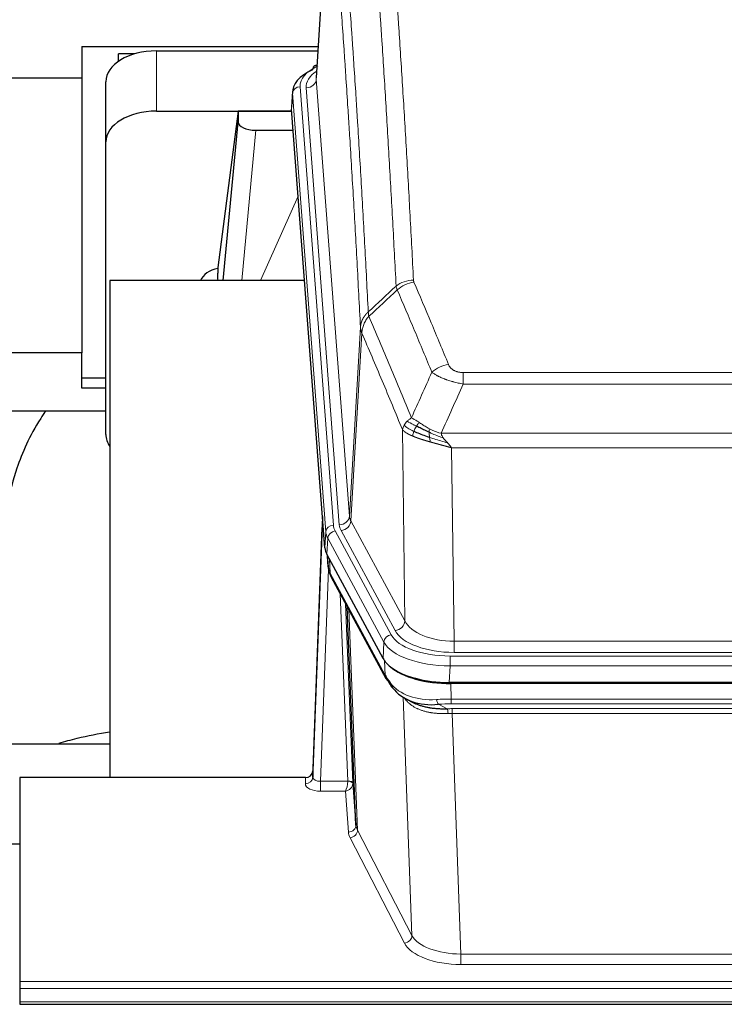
# Model space of a CAD drawing. Header units: inches. Extents: x 0 to 23760, y -13 to 16800.
# Tile 91 of 209: x 3360 to 3638, y 13548 to 13937. Entities that reach past the tile are written whole.
import ezdxf

# ---------------------------------------------------------------- set-up
doc = ezdxf.new("R2010")
doc.units = ezdxf.units.IN
doc.layers.add('254', color=7, linetype='Continuous', true_color=0xffffff)

msp = doc.modelspace()

# ---------------------------------------------------------------- linework, layer by layer
at = {"layer": '254', "color": 2, "linetype": 'Continuous', "lineweight": 25}
for p, q in [((3482.29, 14000.551), (3477.039, 13913.915)), ((3384.305, 13926.31), (3384.305, 13913.789)), ((3384.305, 13926.31), (3477.792, 13926.31)), ((3405.363, 13923.36), (3398.808, 13923.36)), ((3398.808, 13920.355), (3398.808, 13923.36)), ((3413.861, 13924.514), (3477.684, 13924.514)), ((3477.351, 13919.058), (3476.408, 13918.622)), ((3384.305, 13913.789), (3245.118, 13913.789)), ((3384.305, 13913.789), (3384.305, 13805.185)), ((3393.861, 13888.538), (3393.861, 13912.34)), ((3467.661, 13908.565), (3467.28, 13902.282)), ((3413.861, 13900.712), (3467.348, 13900.712)), ((3446.171, 13900.623), (3438.123, 13838.837)), ((3467.355, 13900.623), (3446.171, 13900.623)), ((3446.171, 13900.623), (3446.171, 13896.392)), ((3480.403, 13728.045), (3467.286, 13901.499)), ((3440.261, 13833.735), (3446.171, 13896.392)), ((3453.145, 13893.172), (3467.915, 13893.172)), ((3393.861, 13772.884), (3393.861, 13888.538)), ((3438.123, 13838.83), (3438.123, 13838.837)), ((3438.123, 13838.83), (3438.123, 13836.645)), ((3472.412, 13833.735), (3395.468, 13833.735)), ((3395.468, 13833.735), (3395.468, 13637.168)), ((3384.305, 13805.185), (3323.464, 13805.185)), ((3384.305, 13791.127), (3384.305, 13805.185)), ((3393.865, 13795.125), (3384.305, 13795.125)), ((3393.865, 13791.127), (3384.305, 13791.127)), ((3323.509, 13782.247), (3393.889, 13782.247)), ((3479.467, 13740.427), (3475.709, 13639.788)), ((3475.698, 13637.251), (3479.387, 13736.033)), ((3503.442, 13684.253), (3481.188, 13725.468)), ((3481.316, 13725.231), (3481.679, 13720.429)), ((3481.672, 13720.543), (3481.502, 13724.887)), ((3481.672, 13720.543), (3481.679, 13720.429)), ((3482.817, 13716.633), (3504.564, 13676.358)), ((3492.723, 13618.423), (3489.296, 13704.633)), ((3746.011, 13674.815), (3529.604, 13674.815)), ((3745.419, 13674.334), (3530.196, 13674.334)), ((3512.705, 13668.182), (3515.449, 13666.795)), ((3323.47, 13650.506), (3395.467, 13650.506)), ((3475.709, 13639.788), (3475.698, 13637.251)), ((3359.808, 13637.166), (3359.808, 13556.532)), ((3472.71, 13637.166), (3359.808, 13637.166)), ((3491.495, 13635.041), (3492.723, 13618.423)), ((3356.808, 13610.968), (3359.808, 13610.968)), ((3359.808, 13556.532), (3359.808, 13553.798)), ((3359.808, 13553.798), (3359.808, 13548.55)), ((3359.808, 13548.55), (3359.808, 13547.534)), ((3359.808, 13547.534), (3916.808, 13547.534))]:
    msp.add_line(p, q, dxfattribs=at)
at = {"layer": '254', "color": 110, "linetype": 'Continuous', "lineweight": 13}
for p, q in [((3482.292, 13999.929), (3477.044, 13913.34)), ((3413.861, 13900.712), (3413.861, 13924.514)), ((3477.044, 13913.34), (3490.11, 13740.567)), ((3467.666, 13907.778), (3467.286, 13901.499)), ((3480.777, 13734.418), (3467.666, 13907.778)), ((3470.66, 13910.348), (3483.771, 13736.988)), ((3473.052, 13909.913), (3486.118, 13737.14)), ((3453.145, 13893.172), (3447.538, 13833.736)), ((3454.95, 13833.736), (3469.891, 13867.05)), ((3490.11, 13740.567), (3494.487, 13815.243)), ((3495.043, 13812.91), (3490.691, 13738.658)), ((3535.136, 13797.362), (3740.479, 13797.362)), ((3535.136, 13792.799), (3535.136, 13797.362)), ((3740.479, 13792.799), (3535.136, 13792.799)), ((3512.043, 13699.115), (3511.086, 13774.765)), ((3526.405, 13773.319), (3749.21, 13773.319)), ((3745.098, 13767.575), (3530.518, 13767.575)), ((3530.518, 13767.575), (3531.486, 13691.08)), ((3490.691, 13738.658), (3512.043, 13699.115)), ((3480.403, 13728.045), (3480.777, 13734.418)), ((3481.561, 13731.84), (3481.188, 13725.468)), ((3503.735, 13690.775), (3481.561, 13731.84)), ((3484.468, 13734.697), (3506.642, 13693.631)), ((3508.168, 13695.306), (3486.816, 13734.849)), ((3481.318, 13725.227), (3481.672, 13720.543)), ((3482.239, 13723.521), (3482.458, 13717.963)), ((3481.822, 13719.571), (3478.691, 13635.72)), ((3482.458, 13717.963), (3504.205, 13677.688)), ((3489.497, 13635.806), (3486.475, 13709.858)), ((3488.602, 13705.918), (3491.495, 13635.041)), ((3489.841, 13703.623), (3493.309, 13616.412)), ((3503.442, 13684.253), (3503.735, 13690.775)), ((3531.486, 13691.08), (3744.129, 13691.08)), ((3531.486, 13686.666), (3531.486, 13691.08)), ((3529.897, 13685.242), (3745.718, 13685.242)), ((3529.897, 13681.337), (3529.897, 13685.242)), ((3744.129, 13686.666), (3531.486, 13686.666)), ((3504.205, 13677.688), (3504.028, 13683.324)), ((3529.897, 13681.337), (3529.604, 13674.815)), ((3745.718, 13681.337), (3529.897, 13681.337)), ((3530.196, 13674.334), (3530.387, 13668.243)), ((3514.794, 13574.798), (3511.358, 13668.937)), ((3525.363, 13666.149), (3528.816, 13664.404)), ((3530.387, 13668.243), (3745.228, 13668.243)), ((3530.387, 13666.377), (3530.387, 13668.243)), ((3745.228, 13666.377), (3530.387, 13666.377)), ((3530.729, 13662.569), (3530.729, 13664.435)), ((3530.729, 13664.435), (3744.886, 13664.435)), ((3530.729, 13662.569), (3534.203, 13567.394)), ((3744.886, 13662.569), (3530.729, 13662.569)), ((3472.7, 13634.719), (3472.71, 13637.166)), ((3478.691, 13635.72), (3478.691, 13631.804)), ((3478.691, 13635.72), (3489.496, 13635.72)), ((3478.691, 13631.804), (3488.533, 13631.804)), ((3489.727, 13615.656), (3488.533, 13631.804)), ((3493.309, 13616.412), (3514.794, 13574.798)), ((3511.885, 13571.734), (3490.4, 13613.349)), ((3534.203, 13567.394), (3534.203, 13563.293)), ((3534.203, 13567.394), (3741.413, 13567.394)), ((3741.413, 13563.293), (3534.203, 13563.293)), ((3359.808, 13556.532), (3916.808, 13556.532)), ((3359.808, 13553.798), (3916.808, 13553.798)), ((3359.808, 13548.55), (3916.808, 13548.55))]:
    msp.add_line(p, q, dxfattribs=at)
at = {"layer": '254', "color": 2, "linetype": 'Continuous', "lineweight": 25}
for centre, major_axis, ratio, start_param, end_param in [((3413.861, 13912.34), (-20, 0), 0.608706, 4.712389, 6.2831853), ((3477.665, 13915.899), (1.258, -2.724), 0.6272114, 3.1415983, 4.0254232), ((3494.68, 13908.061), (-27.03, 0.194), 0.4633579, 5.502135, 6.3212481), ((3413.861, 13888.538), (-20, 0), 0.608706, 4.712389, 6.2831853), ((3453.198, 13896.416), (7.027, 0.031), 0.4617281, 3.1395348, 4.7027345), ((3441.002, 13831.656), (-10.208, 0), 0.7029015, 4.9983373, 5.9892938), ((3441.002, 13640.261), (-10.152, 515.139), 0.0020796, 5.0973666, 5.1034705), ((3413.861, 13772.884), (-20, 0), 0.608706, 0, 0.4035719), ((3507.424, 13728.485), (27.037, 0.006), 0.4611335, 3.1763491, 3.3855005), ((3509.467, 13700.754), (-27.174, 22.247), 0.2659532, 0.2482947, 0.2802749), ((3508.317, 13730.03), (26.161, 11.46), 0.4493681, 3.0159633, 3.1613144), ((3486.17, 13718.854), (3.584, 1.776), 0.8816114, 2.7716102, 3.1419462), ((3529.662, 13687.299), (27.023, 0.034), 0.4619935, 3.3853572, 3.670307), ((3530.222, 13686.809), (27.01, 0.015), 0.4618579, 3.6271853, 4.7111791), ((3529.662, 13687.299), (27.023, 0.034), 0.4619935, 3.670307, 4.7096668), ((3531.036, 13660.809), (-27.355, 20.182), 0.1876908, 0.3765826, 0.5974134), ((3508.084, 13678.258), (3.52, 1.9), 0.8606628, 3.1415888, 3.5094104), ((3528.34, 13657.946), (-23.434, 19.972), 0.1471226, 0.3626514, 0.5834823), ((3509.86, 13675.577), (3.195, 2.407), 0.6715965, 2.6043549, 3.391291), ((3530.133, 13689.626), (23.359, 16.381), 0.7286412, 3.1732971, 4.057134), ((3472.711, 13639.879), (3, 0.002), 0.9042699, 4.7116987, 6.2488686)]:
    msp.add_ellipse(centre, major_axis=major_axis, ratio=ratio, start_param=start_param, end_param=end_param, dxfattribs=at)
at = {"layer": '254', "color": 110, "linetype": 'Continuous', "lineweight": 13}
for centre, major_axis, ratio, start_param, end_param in [((3494.68, 13910.722), (-24.034, 0.016), 0.461198, 5.4992389, 6.318352), ((3477.665, 13915.899), (1.258, -2.724), 0.6272114, 2.6666598, 3.1415983), ((3497.071, 13910.287), (-24.034, 0.016), 0.461198, 5.6862399, 6.318352), ((3473.052, 13913.461), (3.989, 0.302), 0.8864705, 4.6454478, 6.1638843), ((3470.66, 13907.687), (2.991, 0.226), 0.8864705, 1.5038552, 3.0222916), ((3515.441, 13825.614), (-9.987, -0.512), 0.8285973, 4.6699673, 5.4273767), ((3515.628, 13824.823), (-9.188, -3.948), 0.8056434, 4.3791539, 5.1247913), ((3529.289, 13792.361), (-9.245, -3.812), 0.7933159, 4.3962573, 5.1392153), ((3479.387, 13733.881), (0.214, 6.443), 0.0117452, 0.5090713, 1.2305416), ((3486.118, 13740.688), (3.989, 0.302), 0.8864705, 4.6454478, 6.1638843), ((3510.136, 13741.079), (20.038, 0.241), 0.4621297, 3.1708089, 3.3799603), ((3482.385, 13735.942), (2.998, -0.112), 0.4302668, 3.1576572, 3.7226285), ((3483.771, 13734.327), (2.991, 0.226), 0.8864705, 1.5038552, 3.0222916), ((3507.789, 13737.378), (24.033, 0.005), 0.4611335, 3.1763491, 3.3855005), ((3510.136, 13737.531), (24.033, 0.005), 0.4611335, 3.1763491, 3.3855005), ((3486.816, 13738.397), (3.52, 1.9), 0.8606628, 4.2773553, 5.7957917), ((3507.789, 13734.717), (-27.028, 0.171), 0.4605352, 0.0378207, 0.2469722), ((3484.468, 13732.036), (2.64, 1.425), 0.8606628, 1.1357626, 2.6541991), ((3509.467, 13700.754), (-27.538, 20.422), 0.1820485, 0.3394758, 0.371456), ((3486.336, 13718.534), (3.52, 1.9), 0.8606628, 2.7414655, 3.1415888), ((3508.168, 13698.854), (3.52, 1.9), 0.8606628, 4.2773553, 5.7957917), ((3531.407, 13701.687), (-20.002, 0.126), 0.5302672, 0.2567917, 1.5781041), ((3506.642, 13690.97), (2.64, 1.425), 0.8606628, 1.1357626, 2.6541991), ((3529.949, 13696.339), (24.02, 0.03), 0.4619935, 3.3853572, 4.7096668), ((3531.407, 13698.139), (-24.002, 0.049), 0.477994, 0.2537759, 1.5750883), ((3529.949, 13693.678), (-27.018, 0.111), 0.4567867, 0.246464, 1.5707737), ((3508.084, 13678.258), (3.52, 1.9), 0.8606628, 2.7414655, 3.1415888), ((3530.133, 13689.626), (25.329, 12.681), 0.6929209, 3.2824386, 4.1662755), ((3531.036, 13660.809), (-27.015, 0.091), 0.2751837, 4.7373543, 4.9581852), ((3525.363, 13669.984), (-0.368, 3.983), 0.2964475, 2.0527062, 2.8396422), ((3531.036, 13656.973), (-23.017, 0.318), 0.4083138, 4.7462544, 4.9670852), ((3531.518, 13654.622), (-24.025, 0.387), 0.4081206, 4.7518285, 4.8316761), ((3528.816, 13660.568), (0.131, -3.998), 0.1099517, 2.0830946, 2.8518059), ((3531.518, 13650.787), (-20.023, 0.877), 0.5868265, 4.777515, 4.8573626), ((3478.703, 13634.719), (6.003, 0.008), 0.4854373, 3.1388974, 4.7096937), ((3472.7, 13637.342), (-3, 0.013), 0.8746179, 1.5745081, 3.1116779), ((3478.703, 13637.342), (3.004, 0.138), 0.5390598, 3.1127167, 4.683513), ((3488.533, 13634.428), (0.506, 2.997), 0.2740591, 3.694004, 5.2037138), ((3488.533, 13634.428), (2.669, 1.608), 0.8008031, 4.262859, 5.7725688), ((3488.497, 13635.775), (-1.001, 0.011), 0.9036684, 3.0924533, 3.1882188), ((3489.496, 13634.859), (1.996, -0.13), 0.4297663, 0.0674602, 1.5988341), ((3489.497, 13634.945), (1.998, 0.082), 0.4302193, 0.0160628, 1.553239), ((3488.497, 13634.914), (2.996, 0.15), 0.8842155, 6.1784611, 6.2742266), ((3489.727, 13618.28), (-2.992, -0.221), 0.8740585, 1.5062672, 3.1117425), ((3512.726, 13616.054), (-23.014, 0.002), 0.4845187, 0.0358431, 0.2451673), ((3490.4, 13615.973), (-2.666, -1.376), 0.8484453, 1.1579292, 2.76165), ((3512.726, 13618.677), (-20.016, 0.121), 0.4848834, 0.0387668, 0.248091), ((3511.885, 13574.358), (-2.666, -1.376), 0.8484453, 1.1579292, 2.76165), ((3534.209, 13577.067), (-20.013, 0.104), 0.483363, 0.2476114, 1.5729934), ((3534.209, 13574.444), (23.012, 0.004), 0.4845836, 3.3866449, 4.7120269)]:
    msp.add_ellipse(centre, major_axis=major_axis, ratio=ratio, start_param=start_param, end_param=end_param, dxfattribs=at)
for points, knots in [([(3503.482, 14016.555), (3504.04, 14009.935), (3505.14, 13996.445), (3506.748, 13975.46), (3507.79, 13960.971), (3508.561, 13949.917), (3508.943, 13944.343), (3509.322, 13938.698), (3509.573, 13934.92), (3509.698, 13933.023), (3510.322, 13923.498), (3510.813, 13915.757), (3511.538, 13903.961), (3511.778, 13900), (3512.254, 13892.017), (3512.49, 13887.996), (3513.192, 13875.843), (3514.113, 13859.401), (3515.003, 13842.482), (3515.441, 13833.904)], [0, 0, 0, 0, 0.125, 0.25, 0.375, 0.375, 0.4375, 0.46875, 0.46875, 0.5, 0.5, 0.625, 0.625, 0.6875, 0.6875, 0.75, 0.75, 0.875, 1, 1, 1, 1]), ([(3508.573, 13831.527), (3508.135, 13840.096), (3507.243, 13856.995), (3506.321, 13873.417), (3505.618, 13885.556), (3505.382, 13889.572), (3504.906, 13897.546), (3504.666, 13901.503), (3503.939, 13913.284), (3503.448, 13921.016), (3502.823, 13930.53), (3502.698, 13932.425), (3502.446, 13936.199), (3502.067, 13941.837), (3501.684, 13947.404), (3500.913, 13958.446), (3499.869, 13972.918), (3498.259, 13993.879), (3497.157, 14007.353), (3496.599, 14013.966)], [0, 0, 0, 0, 0.125, 0.25, 0.25, 0.3125, 0.3125, 0.375, 0.375, 0.5, 0.5, 0.53125, 0.53125, 0.5625, 0.625, 0.625, 0.75, 0.875, 1, 1, 1, 1]), ([(3485.347, 14006.545), (3485.919, 13999.854), (3487.046, 13986.212), (3488.691, 13964.97), (3489.758, 13950.291), (3490.546, 13939.088), (3490.937, 13933.437), (3491.389, 13926.76), (3491.581, 13923.88), (3491.709, 13921.956), (3491.773, 13920.992), (3492.092, 13916.162), (3492.472, 13910.319), (3492.91, 13903.419), (3493.096, 13900.444), (3493.22, 13898.456), (3493.282, 13897.461), (3493.838, 13888.483), (3494.811, 13872.275), (3496.222, 13847.223), (3497.13, 13830.027), (3497.576, 13821.305)], [0, 0, 0, 0, 0.125, 0.25, 0.375, 0.375, 0.4375, 0.46875, 0.484375, 0.484375, 0.5, 0.5, 0.5625, 0.59375, 0.609375, 0.609375, 0.625, 0.625, 0.75, 0.875, 1, 1, 1, 1]), ([(3494.487, 13815.243), (3494.042, 13823.938), (3493.136, 13841.079), (3491.729, 13866.054), (3490.759, 13882.211), (3490.205, 13891.162), (3490.143, 13892.154), (3490.019, 13894.136), (3489.833, 13897.102), (3489.397, 13903.981), (3489.018, 13909.807), (3488.7, 13914.622), (3488.636, 13915.583), (3488.509, 13917.501), (3488.317, 13920.373), (3487.866, 13927.03), (3487.476, 13932.664), (3486.69, 13943.835), (3485.627, 13958.471), (3483.986, 13979.652), (3482.862, 13993.257), (3482.292, 13999.929)], [0, 0, 0, 0, 0.125, 0.25, 0.375, 0.375, 0.390625, 0.390625, 0.40625, 0.4375, 0.5, 0.5, 0.515625, 0.515625, 0.53125, 0.5625, 0.625, 0.625, 0.75, 0.875, 1, 1, 1, 1]), ([(3515.628, 13833.109), (3515.572, 13833.239), (3515.529, 13833.371), (3515.466, 13833.636), (3515.448, 13833.769), (3515.441, 13833.904)], [0, 0, 0, 0, 0.5, 0.5, 1, 1, 1, 1]), ([(3515.628, 13833.109), (3517.914, 13827.768), (3520.195, 13822.381), (3523.61, 13814.233), (3524.748, 13811.506), (3527.02, 13806.028), (3528.155, 13803.278), (3529.289, 13800.517)], [0, 0, 0, 0, 0.5, 0.5, 0.75, 0.75, 1, 1, 1, 1]), ([(3522.709, 13797.459), (3521.574, 13800.218), (3520.437, 13802.965), (3518.162, 13808.438), (3517.023, 13811.163), (3513.604, 13819.304), (3511.32, 13824.686), (3509.032, 13830.022)], [0, 0, 0, 0, 0.25, 0.25, 0.5, 0.5, 1, 1, 1, 1]), ([(3494.487, 13815.243), (3494.488, 13815.258), (3494.49, 13815.288), (3494.493, 13815.333), (3494.496, 13815.378), (3494.5, 13815.423), (3494.503, 13815.467), (3494.507, 13815.512), (3494.512, 13815.557), (3494.516, 13815.602), (3494.521, 13815.647), (3494.526, 13815.691), (3494.532, 13815.736), (3494.537, 13815.781), (3494.543, 13815.825), (3494.549, 13815.87), (3494.556, 13815.914), (3494.562, 13815.959), (3494.569, 13816.004), (3494.576, 13816.048), (3494.583, 13816.093), (3494.591, 13816.137), (3494.599, 13816.181), (3494.607, 13816.226), (3494.615, 13816.27), (3494.624, 13816.315), (3494.633, 13816.359), (3494.642, 13816.403), (3494.651, 13816.447), (3494.661, 13816.492), (3494.671, 13816.536), (3494.681, 13816.58), (3494.691, 13816.624), (3494.702, 13816.668), (3494.713, 13816.712), (3494.724, 13816.756), (3494.735, 13816.8), (3494.747, 13816.843), (3494.759, 13816.887), (3494.771, 13816.931), (3494.783, 13816.975), (3494.796, 13817.018), (3494.809, 13817.062), (3494.822, 13817.105), (3494.835, 13817.149), (3494.849, 13817.192), (3494.863, 13817.236), (3494.877, 13817.279), (3494.891, 13817.322), (3494.906, 13817.365), (3494.921, 13817.409), (3494.936, 13817.452), (3494.951, 13817.495), (3494.967, 13817.538), (3494.982, 13817.58), (3494.998, 13817.623), (3495.015, 13817.666), (3495.031, 13817.709), (3495.048, 13817.751), (3495.065, 13817.794), (3495.082, 13817.836), (3495.1, 13817.879), (3495.117, 13817.921), (3495.135, 13817.963), (3495.153, 13818.005), (3495.172, 13818.048), (3495.191, 13818.09), (3495.209, 13818.132), (3495.229, 13818.173), (3495.248, 13818.215), (3495.268, 13818.257), (3495.287, 13818.299), (3495.307, 13818.34), (3495.328, 13818.382), (3495.348, 13818.423), (3495.369, 13818.464), (3495.396, 13818.517), (3495.43, 13818.583), (3495.471, 13818.659), (3495.512, 13818.736), (3495.555, 13818.812), (3495.598, 13818.888), (3495.642, 13818.963), (3495.687, 13819.039), (3495.733, 13819.114), (3495.779, 13819.188), (3495.826, 13819.262), (3495.874, 13819.336), (3495.923, 13819.41), (3495.972, 13819.483), (3496.022, 13819.556), (3496.073, 13819.629), (3496.125, 13819.701), (3496.177, 13819.772), (3496.23, 13819.844), (3496.284, 13819.915), (3496.339, 13819.985), (3496.394, 13820.055), (3496.45, 13820.125), (3496.507, 13820.195), (3496.565, 13820.264), (3496.623, 13820.332), (3496.682, 13820.4), (3496.741, 13820.468), (3496.802, 13820.535), (3496.863, 13820.602), (3496.924, 13820.668), (3496.986, 13820.734), (3497.049, 13820.799), (3497.113, 13820.864), (3497.177, 13820.929), (3497.242, 13820.993), (3497.308, 13821.056), (3497.374, 13821.119), (3497.441, 13821.182), (3497.508, 13821.244), (3497.554, 13821.285), (3497.576, 13821.305)], [0, 0, 0, 0, 0.0066687, 0.0133374, 0.0200061, 0.0266746, 0.0333432, 0.0400116, 0.0466801, 0.0533484, 0.0600168, 0.066685, 0.0733532, 0.0800214, 0.0866895, 0.0933575, 0.1000255, 0.1066935, 0.1133614, 0.1200292, 0.126697, 0.1333647, 0.1400324, 0.1467001, 0.1533676, 0.1600352, 0.1667026, 0.1733701, 0.1800374, 0.1867047, 0.193372, 0.2000392, 0.2067064, 0.2133735, 0.2200405, 0.2267075, 0.2333745, 0.2400414, 0.2467082, 0.253375, 0.2600418, 0.2667085, 0.2733751, 0.2800417, 0.2867082, 0.2933747, 0.3000412, 0.3067075, 0.3133739, 0.3200401, 0.3267064, 0.3333725, 0.3400387, 0.3467047, 0.3533708, 0.3600367, 0.3667026, 0.3733685, 0.3800343, 0.3867001, 0.3933658, 0.4000315, 0.4066971, 0.4133626, 0.4200281, 0.4266936, 0.433359, 0.4400243, 0.4466896, 0.4533549, 0.4600201, 0.4666852, 0.4733503, 0.4800154, 0.4866804, 0.4933453, 0.5000102, 0.5125098, 0.5250093, 0.5375088, 0.5500082, 0.5625077, 0.5750071, 0.5875066, 0.600006, 0.6125054, 0.6250049, 0.6375043, 0.6500037, 0.6625032, 0.6750026, 0.6875021, 0.7000016, 0.7125011, 0.7250006, 0.7375001, 0.7499997, 0.7624993, 0.7749989, 0.7874985, 0.7999982, 0.812498, 0.8249977, 0.8374975, 0.8499974, 0.8624973, 0.8749972, 0.8874972, 0.8999973, 0.9124974, 0.9249976, 0.9374978, 0.9499981, 0.9624985, 0.9749989, 0.9874994, 1, 1, 1, 1]), ([(3497.788, 13819.568), (3497.713, 13819.862), (3497.671, 13820.164), (3497.613, 13820.754), (3497.597, 13821.042), (3497.576, 13821.305)], [0, 0, 0, 0, 0.5, 0.5, 1, 1, 1, 1]), ([(3495.043, 13812.91), (3495.065, 13813.493), (3495.142, 13814.081), (3495.406, 13815.247), (3495.592, 13815.826), (3496.063, 13816.958), (3496.348, 13817.511), (3497.007, 13818.574), (3497.38, 13819.085), (3497.788, 13819.568)], [0, 0, 0, 0, 0.25, 0.25, 0.5, 0.5, 0.75, 0.75, 1, 1, 1, 1]), ([(3497.788, 13819.568), (3500.611, 13813.013), (3503.426, 13806.389), (3507.64, 13796.349), (3509.043, 13792.985), (3511.845, 13786.224), (3513.244, 13782.826), (3514.642, 13779.411)], [0, 0, 0, 0, 0.5, 0.5, 0.75, 0.75, 1, 1, 1, 1]), ([(3495.043, 13812.91), (3495.038, 13812.922), (3495.028, 13812.948), (3495.013, 13812.986), (3494.998, 13813.025), (3494.982, 13813.064), (3494.967, 13813.104), (3494.952, 13813.145), (3494.936, 13813.186), (3494.921, 13813.228), (3494.906, 13813.27), (3494.89, 13813.313), (3494.875, 13813.357), (3494.859, 13813.402), (3494.844, 13813.447), (3494.829, 13813.492), (3494.814, 13813.538), (3494.799, 13813.585), (3494.784, 13813.633), (3494.769, 13813.681), (3494.755, 13813.73), (3494.74, 13813.779), (3494.726, 13813.829), (3494.712, 13813.879), (3494.698, 13813.931), (3494.684, 13813.982), (3494.671, 13814.035), (3494.65, 13814.119), (3494.624, 13814.231), (3494.596, 13814.369), (3494.572, 13814.496), (3494.553, 13814.613), (3494.537, 13814.72), (3494.524, 13814.817), (3494.514, 13814.904), (3494.506, 13814.981), (3494.5, 13815.048), (3494.496, 13815.105), (3494.492, 13815.152), (3494.49, 13815.189), (3494.488, 13815.216), (3494.487, 13815.233), (3494.487, 13815.241), (3494.487, 13815.243)], [0, 0, 0, 0, 0.0155037, 0.0313049, 0.0474035, 0.0637997, 0.0804935, 0.097485, 0.1147743, 0.1323613, 0.1502462, 0.1684289, 0.1869096, 0.2056883, 0.224765, 0.2441397, 0.2638126, 0.2837835, 0.3040527, 0.32462, 0.3454856, 0.3666494, 0.3881116, 0.409872, 0.4319308, 0.454288, 0.4769435, 0.4998975, 0.5635611, 0.6228928, 0.6778927, 0.7285606, 0.7748966, 0.8169007, 0.8545729, 0.8879131, 0.9169214, 0.9415977, 0.9619421, 0.9779545, 0.989635, 0.9969835, 1, 1, 1, 1]), ([(3511.086, 13774.765), (3509.755, 13778.006), (3508.423, 13781.231), (3505.755, 13787.651), (3504.419, 13790.846), (3500.409, 13800.382), (3497.729, 13806.677), (3495.043, 13812.91)], [0, 0, 0, 0, 0.25, 0.25, 0.5, 0.5, 1, 1, 1, 1]), ([(3535.136, 13797.362), (3534.954, 13797.362), (3534.771, 13797.367), (3534.408, 13797.386), (3534.228, 13797.4), (3533.872, 13797.438), (3533.697, 13797.462), (3533.35, 13797.52), (3533.179, 13797.555), (3532.968, 13797.605), (3532.926, 13797.615), (3532.843, 13797.637), (3532.718, 13797.67), (3532.597, 13797.705), (3532.358, 13797.78), (3532.05, 13797.889), (3531.763, 13798.016), (3531.59, 13798.101), (3531.555, 13798.119), (3531.487, 13798.154), (3531.454, 13798.172), (3531.354, 13798.226), (3531.289, 13798.263), (3531.099, 13798.376), (3530.98, 13798.454), (3530.753, 13798.617), (3530.646, 13798.701), (3530.443, 13798.874), (3530.348, 13798.962), (3530.235, 13799.076), (3530.213, 13799.099), (3530.169, 13799.146), (3530.147, 13799.169), (3530.083, 13799.239), (3530.042, 13799.286), (3529.924, 13799.427), (3529.85, 13799.523), (3529.713, 13799.716), (3529.65, 13799.814), (3529.473, 13800.111), (3529.373, 13800.312), (3529.289, 13800.517)], [0, 0, 0, 0, 0.0625, 0.0625, 0.125, 0.125, 0.1875, 0.1875, 0.25, 0.25, 0.265625, 0.265625, 0.28125, 0.3125, 0.3125, 0.375, 0.4375, 0.4375, 0.453125, 0.453125, 0.46875, 0.46875, 0.5, 0.5, 0.5625, 0.5625, 0.625, 0.625, 0.6875, 0.6875, 0.703125, 0.703125, 0.71875, 0.71875, 0.75, 0.75, 0.8125, 0.8125, 0.875, 0.875, 1, 1, 1, 1]), ([(3535.136, 13792.799), (3534.802, 13792.859), (3534.468, 13792.923), (3533.805, 13793.056), (3533.477, 13793.126), (3532.501, 13793.343), (3531.864, 13793.499), (3531.161, 13793.688), (3531.083, 13793.709), (3530.928, 13793.752), (3530.85, 13793.774), (3530.619, 13793.839), (3530.466, 13793.883), (3530.011, 13794.016), (3529.416, 13794.199), (3528.844, 13794.391), (3528.422, 13794.538), (3528.214, 13794.612), (3528.008, 13794.688), (3527.872, 13794.738), (3527.804, 13794.764), (3527.199, 13794.994), (3526.691, 13795.204), (3525.971, 13795.528), (3525.739, 13795.637), (3525.4, 13795.803), (3525.289, 13795.859), (3525.071, 13795.971), (3524.963, 13796.027), (3524.436, 13796.309), (3524.048, 13796.536), (3523.333, 13796.995), (3523.007, 13797.226), (3522.709, 13797.459)], [0, 0, 0, 0, 0.0625, 0.0625, 0.125, 0.125, 0.25, 0.25, 0.265625, 0.265625, 0.28125, 0.28125, 0.3125, 0.3125, 0.375, 0.4375, 0.4375, 0.46875, 0.484375, 0.484375, 0.5, 0.5, 0.625, 0.625, 0.6875, 0.6875, 0.71875, 0.71875, 0.75, 0.75, 0.875, 0.875, 1, 1, 1, 1]), ([(3512.935, 13778.066), (3513.181, 13778.31), (3513.448, 13778.546), (3514.018, 13778.996), (3514.322, 13779.21), (3514.642, 13779.411)], [0, 0, 0, 0, 0.5, 0.5, 1, 1, 1, 1]), ([(3517.818, 13777.516), (3517.519, 13777.709), (3517.228, 13777.898), (3516.102, 13778.618), (3515.335, 13779.084), (3514.642, 13779.411)], [0, 0, 0, 0, 0.25, 0.25, 1, 1, 1, 1]), ([(3511.086, 13774.765), (3511.143, 13775.051), (3511.225, 13775.338), (3511.438, 13775.911), (3511.57, 13776.196), (3511.725, 13776.478)], [0, 0, 0, 0, 0.5, 0.5, 1, 1, 1, 1]), ([(3515.117, 13772.217), (3515.106, 13772.222), (3515.083, 13772.231), (3515.048, 13772.246), (3515.012, 13772.261), (3514.976, 13772.277), (3514.94, 13772.292), (3514.904, 13772.308), (3514.867, 13772.324), (3514.829, 13772.34), (3514.792, 13772.357), (3514.754, 13772.373), (3514.715, 13772.39), (3514.676, 13772.407), (3514.637, 13772.425), (3514.598, 13772.442), (3514.558, 13772.46), (3514.518, 13772.478), (3514.477, 13772.497), (3514.437, 13772.515), (3514.396, 13772.534), (3514.354, 13772.553), (3514.313, 13772.572), (3514.271, 13772.592), (3514.229, 13772.611), (3514.186, 13772.631), (3514.144, 13772.651), (3514.101, 13772.672), (3514.057, 13772.693), (3514.014, 13772.713), (3513.97, 13772.735), (3513.926, 13772.756), (3513.882, 13772.778), (3513.838, 13772.8), (3513.794, 13772.822), (3513.749, 13772.844), (3513.704, 13772.867), (3513.659, 13772.89), (3513.614, 13772.913), (3513.569, 13772.936), (3513.523, 13772.96), (3513.478, 13772.984), (3513.432, 13773.008), (3513.387, 13773.033), (3513.341, 13773.058), (3513.295, 13773.083), (3513.249, 13773.108), (3513.203, 13773.133), (3513.157, 13773.159), (3513.11, 13773.185), (3513.064, 13773.211), (3513.018, 13773.238), (3512.972, 13773.265), (3512.925, 13773.292), (3512.879, 13773.319), (3512.833, 13773.347), (3512.787, 13773.375), (3512.741, 13773.403), (3512.695, 13773.432), (3512.649, 13773.461), (3512.603, 13773.49), (3512.557, 13773.519), (3512.511, 13773.549), (3512.466, 13773.578), (3512.42, 13773.609), (3512.375, 13773.639), (3512.33, 13773.67), (3512.285, 13773.701), (3512.24, 13773.732), (3512.195, 13773.764), (3512.151, 13773.796), (3512.107, 13773.828), (3512.063, 13773.86), (3512.019, 13773.893), (3511.976, 13773.926), (3511.933, 13773.959), (3511.89, 13773.993), (3511.847, 13774.027), (3511.805, 13774.061), (3511.763, 13774.095), (3511.722, 13774.13), (3511.681, 13774.165), (3511.64, 13774.2), (3511.6, 13774.236), (3511.56, 13774.272), (3511.52, 13774.308), (3511.481, 13774.344), (3511.443, 13774.381), (3511.404, 13774.418), (3511.367, 13774.456), (3511.33, 13774.493), (3511.293, 13774.531), (3511.257, 13774.57), (3511.222, 13774.608), (3511.187, 13774.647), (3511.152, 13774.686), (3511.119, 13774.725), (3511.097, 13774.752), (3511.086, 13774.765)], [0, 0, 0, 0, 0.0060657, 0.012223, 0.0184718, 0.0248123, 0.0312443, 0.0377679, 0.0443831, 0.0510899, 0.0578883, 0.0647782, 0.0717598, 0.0788329, 0.0859977, 0.093254, 0.1006019, 0.1080414, 0.1155725, 0.1231952, 0.1309095, 0.1387154, 0.1466129, 0.1546019, 0.1626826, 0.1708549, 0.1791188, 0.1874742, 0.1959213, 0.20446, 0.2130903, 0.2218121, 0.2306256, 0.2395307, 0.2485274, 0.2576156, 0.2667955, 0.276067, 0.2854301, 0.2948848, 0.3044311, 0.314069, 0.3237985, 0.3336196, 0.3435324, 0.3535367, 0.3636326, 0.3738202, 0.3840993, 0.3944701, 0.4049324, 0.4154864, 0.426132, 0.4368691, 0.4476979, 0.4586183, 0.4696303, 0.480734, 0.4919292, 0.503216, 0.5145945, 0.5260645, 0.5376262, 0.5492795, 0.5610244, 0.5728609, 0.584789, 0.5968087, 0.60892, 0.621123, 0.6334175, 0.6458037, 0.6582815, 0.6708509, 0.6835119, 0.6962645, 0.7091087, 0.7220445, 0.735072, 0.748191, 0.7614017, 0.774704, 0.7880979, 0.8015834, 0.8151605, 0.8288293, 0.8425896, 0.8564416, 0.8703852, 0.8844204, 0.8985472, 0.9127656, 0.9270756, 0.9414773, 0.9559705, 0.9705554, 0.9852319, 1, 1, 1, 1]), ([(3511.725, 13776.478), (3511.881, 13776.753), (3512.061, 13777.025), (3512.465, 13777.556), (3512.69, 13777.815), (3512.935, 13778.066)], [0, 0, 0, 0, 0.5, 0.5, 1, 1, 1, 1]), ([(3515.608, 13774.062), (3515.173, 13774.266), (3514.763, 13774.47), (3513.233, 13775.286), (3512.337, 13775.894), (3511.725, 13776.478)], [0, 0, 0, 0, 0.25, 0.25, 1, 1, 1, 1]), ([(3516.593, 13776.135), (3516.222, 13776.323), (3515.865, 13776.506), (3514.505, 13777.211), (3513.634, 13777.684), (3512.935, 13778.066)], [0, 0, 0, 0, 0.25, 0.25, 1, 1, 1, 1]), ([(3515.608, 13774.062), (3515.638, 13774.151), (3515.671, 13774.24), (3515.805, 13774.597), (3515.918, 13774.868), (3516.168, 13775.396), (3516.304, 13775.654), (3516.495, 13775.978), (3516.544, 13776.058), (3516.593, 13776.135)], [0, 0, 0, 0, 0.125, 0.125, 0.5, 0.5, 0.875, 0.875, 1, 1, 1, 1]), ([(3516.593, 13776.135), (3516.692, 13776.291), (3516.793, 13776.438), (3517.05, 13776.782), (3517.208, 13776.966), (3517.518, 13777.282), (3517.672, 13777.414), (3517.818, 13777.516)], [0, 0, 0, 0, 0.25, 0.25, 0.625, 0.625, 1, 1, 1, 1]), ([(3521.787, 13775.108), (3521.607, 13775.204), (3521.428, 13775.301), (3520.721, 13775.696), (3520.206, 13776.002), (3519.212, 13776.616), (3518.733, 13776.923), (3518.119, 13777.321), (3517.967, 13777.419), (3517.818, 13777.516)], [0, 0, 0, 0, 0.125, 0.125, 0.5, 0.5, 0.875, 0.875, 1, 1, 1, 1]), ([(3521.637, 13773.738), (3521.635, 13773.894), (3521.637, 13774.041), (3521.65, 13774.385), (3521.666, 13774.568), (3521.714, 13774.881), (3521.747, 13775.01), (3521.787, 13775.108)], [0, 0, 0, 0, 0.25, 0.25, 0.625, 0.625, 1, 1, 1, 1]), ([(3526.405, 13773.319), (3525.185, 13773.585), (3524.008, 13774.027), (3522.515, 13774.731), (3522.147, 13774.916), (3521.787, 13775.108)], [0, 0, 0, 0, 0.75, 0.75, 1, 1, 1, 1]), ([(3515.117, 13772.217), (3515.153, 13772.397), (3515.196, 13772.602), (3515.301, 13773.048), (3515.364, 13773.29), (3515.49, 13773.712), (3515.546, 13773.886), (3515.608, 13774.062)], [0, 0, 0, 0, 0.375, 0.375, 0.75, 0.75, 1, 1, 1, 1]), ([(3522.12, 13769.885), (3522.098, 13769.891), (3522.054, 13769.904), (3521.988, 13769.922), (3521.922, 13769.941), (3521.856, 13769.96), (3521.79, 13769.979), (3521.724, 13769.998), (3521.658, 13770.017), (3521.592, 13770.036), (3521.525, 13770.055), (3521.459, 13770.074), (3521.392, 13770.093), (3521.326, 13770.113), (3521.259, 13770.132), (3521.193, 13770.151), (3521.126, 13770.171), (3521.059, 13770.19), (3520.993, 13770.209), (3520.926, 13770.229), (3520.859, 13770.249), (3520.792, 13770.268), (3520.725, 13770.288), (3520.658, 13770.308), (3520.592, 13770.327), (3520.525, 13770.347), (3520.458, 13770.367), (3520.391, 13770.387), (3520.324, 13770.407), (3520.256, 13770.427), (3520.189, 13770.448), (3520.122, 13770.468), (3520.055, 13770.488), (3519.988, 13770.508), (3519.921, 13770.529), (3519.854, 13770.549), (3519.787, 13770.57), (3519.72, 13770.59), (3519.653, 13770.611), (3519.586, 13770.631), (3519.518, 13770.652), (3519.451, 13770.673), (3519.384, 13770.694), (3519.317, 13770.715), (3519.25, 13770.736), (3519.183, 13770.757), (3519.116, 13770.778), (3519.049, 13770.799), (3518.982, 13770.82), (3518.915, 13770.841), (3518.848, 13770.863), (3518.782, 13770.884), (3518.715, 13770.906), (3518.648, 13770.927), (3518.581, 13770.949), (3518.514, 13770.97), (3518.448, 13770.992), (3518.381, 13771.014), (3518.315, 13771.036), (3518.248, 13771.058), (3518.182, 13771.08), (3518.115, 13771.102), (3518.049, 13771.124), (3517.983, 13771.146), (3517.917, 13771.168), (3517.851, 13771.191), (3517.784, 13771.213), (3517.719, 13771.235), (3517.653, 13771.258), (3517.587, 13771.281), (3517.521, 13771.303), (3517.456, 13771.326), (3517.39, 13771.349), (3517.325, 13771.372), (3517.259, 13771.395), (3517.194, 13771.418), (3517.129, 13771.441), (3517.064, 13771.464), (3516.999, 13771.487), (3516.934, 13771.51), (3516.869, 13771.534), (3516.805, 13771.557), (3516.74, 13771.581), (3516.676, 13771.604), (3516.612, 13771.628), (3516.548, 13771.651), (3516.484, 13771.675), (3516.42, 13771.699), (3516.356, 13771.723), (3516.293, 13771.747), (3516.229, 13771.771), (3516.166, 13771.795), (3516.103, 13771.819), (3516.04, 13771.844), (3515.977, 13771.868), (3515.915, 13771.892), (3515.852, 13771.917), (3515.79, 13771.942), (3515.728, 13771.966), (3515.666, 13771.991), (3515.604, 13772.016), (3515.543, 13772.041), (3515.481, 13772.066), (3515.42, 13772.091), (3515.359, 13772.116), (3515.298, 13772.141), (3515.238, 13772.166), (3515.177, 13772.191), (3515.137, 13772.208), (3515.117, 13772.217)], [0, 0, 0, 0, 0.0082024, 0.0164263, 0.0246716, 0.0329384, 0.0412265, 0.0495362, 0.0578672, 0.0662198, 0.0745938, 0.0829892, 0.0914062, 0.0998446, 0.1083045, 0.1167859, 0.1252887, 0.1338131, 0.1423589, 0.1509263, 0.1595151, 0.1681255, 0.1767574, 0.1854108, 0.1940858, 0.2027822, 0.2115002, 0.2202398, 0.2290008, 0.2377835, 0.2465876, 0.2554134, 0.2642606, 0.2731295, 0.2820199, 0.2909319, 0.2998654, 0.3088206, 0.3177973, 0.3267956, 0.3358154, 0.3448569, 0.35392, 0.3630047, 0.3721109, 0.3812388, 0.3903883, 0.3995594, 0.4087522, 0.4179665, 0.4272025, 0.4364601, 0.4457393, 0.4550402, 0.4643627, 0.4737069, 0.4830727, 0.4924601, 0.5018692, 0.5113, 0.5207524, 0.5302265, 0.5397222, 0.5492397, 0.5587788, 0.5683395, 0.577922, 0.5875261, 0.5971519, 0.6067994, 0.6164686, 0.6261595, 0.6358721, 0.6456064, 0.6553624, 0.6651401, 0.6749395, 0.6847606, 0.6946034, 0.704468, 0.7143542, 0.7242622, 0.734192, 0.7441434, 0.7541166, 0.7641115, 0.7741282, 0.7841666, 0.7942268, 0.8043087, 0.8144123, 0.8245377, 0.8346848, 0.8448538, 0.8550444, 0.8652568, 0.875491, 0.885747, 0.8960247, 0.9063242, 0.9166455, 0.9269886, 0.9373534, 0.9477401, 0.9581485, 0.9685787, 0.9790306, 0.9895044, 1, 1, 1, 1]), ([(3527.276, 13771.421), (3525.865, 13771.943), (3524.429, 13772.526), (3522.558, 13773.331), (3522.094, 13773.534), (3521.637, 13773.738)], [0, 0, 0, 0, 0.75, 0.75, 1, 1, 1, 1]), ([(3521.805, 13771.678), (3521.793, 13771.765), (3521.782, 13771.853), (3521.737, 13772.206), (3521.708, 13772.474), (3521.664, 13773), (3521.649, 13773.257), (3521.639, 13773.581), (3521.638, 13773.661), (3521.637, 13773.738)], [0, 0, 0, 0, 0.125, 0.125, 0.5, 0.5, 0.875, 0.875, 1, 1, 1, 1]), ([(3522.12, 13769.885), (3522.087, 13770.056), (3522.048, 13770.253), (3521.966, 13770.685), (3521.923, 13770.92), (3521.856, 13771.333), (3521.83, 13771.504), (3521.805, 13771.678)], [0, 0, 0, 0, 0.375, 0.375, 0.75, 0.75, 1, 1, 1, 1]), ([(3528.947, 13769.523), (3527.174, 13770.027), (3525.345, 13770.558), (3522.971, 13771.299), (3522.383, 13771.487), (3521.805, 13771.678)], [0, 0, 0, 0, 0.75, 0.75, 1, 1, 1, 1]), ([(3527.276, 13771.421), (3527.157, 13771.578), (3527.047, 13771.736), (3526.799, 13772.13), (3526.674, 13772.367), (3526.487, 13772.842), (3526.426, 13773.08), (3526.405, 13773.319)], [0, 0, 0, 0, 0.25, 0.25, 0.625, 0.625, 1, 1, 1, 1]), ([(3528.947, 13769.523), (3528.873, 13769.603), (3528.799, 13769.683), (3528.503, 13770.001), (3528.281, 13770.238), (3527.854, 13770.712), (3527.649, 13770.948), (3527.396, 13771.263), (3527.335, 13771.342), (3527.276, 13771.421)], [0, 0, 0, 0, 0.125, 0.125, 0.5, 0.5, 0.875, 0.875, 1, 1, 1, 1]), ([(3530.518, 13767.575), (3530.496, 13767.582), (3530.451, 13767.594), (3530.385, 13767.613), (3530.318, 13767.632), (3530.252, 13767.651), (3530.185, 13767.67), (3530.118, 13767.689), (3530.051, 13767.708), (3529.984, 13767.726), (3529.917, 13767.745), (3529.85, 13767.764), (3529.782, 13767.783), (3529.715, 13767.802), (3529.647, 13767.821), (3529.579, 13767.84), (3529.512, 13767.859), (3529.444, 13767.878), (3529.376, 13767.897), (3529.308, 13767.916), (3529.24, 13767.935), (3529.171, 13767.953), (3529.103, 13767.972), (3529.034, 13767.991), (3528.966, 13768.01), (3528.897, 13768.029), (3528.828, 13768.048), (3528.76, 13768.067), (3528.691, 13768.086), (3528.622, 13768.105), (3528.553, 13768.124), (3528.484, 13768.143), (3528.414, 13768.162), (3528.345, 13768.181), (3528.276, 13768.2), (3528.206, 13768.219), (3528.136, 13768.238), (3528.067, 13768.257), (3527.997, 13768.276), (3527.927, 13768.295), (3527.857, 13768.314), (3527.787, 13768.333), (3527.717, 13768.352), (3527.647, 13768.371), (3527.577, 13768.39), (3527.507, 13768.41), (3527.436, 13768.429), (3527.366, 13768.448), (3527.295, 13768.467), (3527.225, 13768.486), (3527.154, 13768.505), (3527.084, 13768.524), (3527.013, 13768.544), (3526.942, 13768.563), (3526.871, 13768.582), (3526.8, 13768.601), (3526.729, 13768.62), (3526.658, 13768.64), (3526.587, 13768.659), (3526.516, 13768.678), (3526.445, 13768.697), (3526.374, 13768.717), (3526.302, 13768.736), (3526.231, 13768.755), (3526.159, 13768.774), (3526.088, 13768.794), (3526.016, 13768.813), (3525.945, 13768.833), (3525.873, 13768.852), (3525.802, 13768.871), (3525.73, 13768.891), (3525.658, 13768.91), (3525.586, 13768.93), (3525.515, 13768.949), (3525.443, 13768.968), (3525.371, 13768.988), (3525.299, 13769.007), (3525.227, 13769.027), (3525.155, 13769.047), (3525.083, 13769.066), (3525.011, 13769.086), (3524.939, 13769.105), (3524.867, 13769.125), (3524.795, 13769.144), (3524.722, 13769.164), (3524.65, 13769.184), (3524.578, 13769.203), (3524.506, 13769.223), (3524.433, 13769.243), (3524.361, 13769.263), (3524.289, 13769.282), (3524.217, 13769.302), (3524.144, 13769.322), (3524.072, 13769.342), (3524, 13769.362), (3523.927, 13769.381), (3523.855, 13769.401), (3523.783, 13769.421), (3523.71, 13769.441), (3523.638, 13769.461), (3523.565, 13769.481), (3523.493, 13769.501), (3523.421, 13769.521), (3523.348, 13769.541), (3523.276, 13769.561), (3523.204, 13769.581), (3523.131, 13769.601), (3523.059, 13769.621), (3522.987, 13769.642), (3522.914, 13769.662), (3522.842, 13769.682), (3522.77, 13769.702), (3522.697, 13769.722), (3522.625, 13769.743), (3522.553, 13769.763), (3522.481, 13769.783), (3522.409, 13769.803), (3522.336, 13769.824), (3522.264, 13769.844), (3522.192, 13769.865), (3522.144, 13769.878), (3522.12, 13769.885)], [0, 0, 0, 0, 0.007775, 0.0155603, 0.0233558, 0.0311618, 0.038978, 0.0468046, 0.0546416, 0.0624889, 0.0703466, 0.0782147, 0.0860931, 0.093982, 0.1018813, 0.109791, 0.1177112, 0.1256417, 0.1335828, 0.1415343, 0.1494962, 0.1574687, 0.1654516, 0.173445, 0.1814489, 0.1894634, 0.1974883, 0.2055238, 0.2135699, 0.2216264, 0.2296936, 0.2377713, 0.2458596, 0.2539585, 0.2620679, 0.270188, 0.2783187, 0.28646, 0.2946119, 0.3027745, 0.3109477, 0.3191316, 0.3273261, 0.3355314, 0.3437472, 0.3519738, 0.3602111, 0.3684591, 0.3767178, 0.3849872, 0.3932673, 0.4015582, 0.4098598, 0.4181722, 0.4264954, 0.4348293, 0.443174, 0.4515295, 0.4598958, 0.4682728, 0.4766607, 0.4850594, 0.493469, 0.5018893, 0.5103206, 0.5187626, 0.5272155, 0.5356793, 0.544154, 0.5526395, 0.561136, 0.5696433, 0.5781615, 0.5866906, 0.5952307, 0.6037817, 0.6123436, 0.6209165, 0.6295003, 0.638095, 0.6467007, 0.6553174, 0.6639451, 0.6725838, 0.6812334, 0.6898941, 0.6985657, 0.7072484, 0.7159421, 0.7246468, 0.7333625, 0.7420893, 0.7508272, 0.759576, 0.768336, 0.777107, 0.7858891, 0.7946823, 0.8034866, 0.812302, 0.8211284, 0.829966, 0.8388147, 0.8476746, 0.8565455, 0.8654276, 0.8743209, 0.8832252, 0.8921408, 0.9010675, 0.9100054, 0.9189544, 0.9279147, 0.9368861, 0.9458688, 0.9548626, 0.9638676, 0.9728839, 0.9819114, 0.9909501, 1, 1, 1, 1]), ([(3530.518, 13767.575), (3530.365, 13767.824), (3530.189, 13768.07), (3529.806, 13768.56), (3529.599, 13768.802), (3529.241, 13769.204), (3529.094, 13769.364), (3528.947, 13769.523)], [0, 0, 0, 0, 0.375, 0.375, 0.75, 0.75, 1, 1, 1, 1]), ([(3529.135, 13662.54), (3528.646, 13662.52), (3528.162, 13662.507), (3527.203, 13662.498), (3526.727, 13662.502), (3525.785, 13662.528), (3525.318, 13662.55), (3524.393, 13662.615), (3523.934, 13662.657), (3523.253, 13662.736), (3523.027, 13662.765), (3522.689, 13662.813), (3522.577, 13662.83), (3522.354, 13662.865), (3522.243, 13662.883), (3521.691, 13662.976), (3521.26, 13663.061), (3520.417, 13663.252), (3519.592, 13663.464), (3518.806, 13663.718), (3518.04, 13663.994), (3517.666, 13664.143), (3517.257, 13664.323), (3517.212, 13664.343), (3517.122, 13664.384), (3517.077, 13664.405), (3516.942, 13664.467), (3516.676, 13664.592), (3516.418, 13664.723), (3515.914, 13664.99), (3515.591, 13665.177), (3514.975, 13665.568), (3514.68, 13665.771), (3514.12, 13666.193), (3513.854, 13666.411), (3513.476, 13666.75), (3513.353, 13666.864), (3513.175, 13667.039), (3513.117, 13667.098), (3513.001, 13667.216), (3512.945, 13667.275), (3512.667, 13667.573), (3512.462, 13667.816), (3512.084, 13668.309), (3511.911, 13668.559), (3511.756, 13668.811)], [0, 0, 0, 0, 0.0625, 0.0625, 0.125, 0.125, 0.1875, 0.1875, 0.25, 0.25, 0.28125, 0.28125, 0.296875, 0.296875, 0.3125, 0.3125, 0.375, 0.375, 0.4375, 0.5, 0.5, 0.5625, 0.5625, 0.5703125, 0.5703125, 0.578125, 0.578125, 0.59375, 0.625, 0.625, 0.6875, 0.6875, 0.75, 0.75, 0.8125, 0.8125, 0.84375, 0.84375, 0.859375, 0.859375, 0.875, 0.875, 0.9375, 0.9375, 1, 1, 1, 1])]:
    msp.add_open_spline(points, degree=3, knots=knots, dxfattribs=at)
for points in [[(3497.576, 13821.305), (3501.241, 13824.714), (3504.907, 13828.121), (3508.573, 13831.527)], [(3509.032, 13830.022), (3505.283, 13826.538), (3501.536, 13823.054), (3497.788, 13819.568)], [(3509.032, 13830.022), (3508.919, 13830.28), (3508.731, 13830.789), (3508.614, 13831.284), (3508.573, 13831.527)], [(3514.642, 13779.411), (3517.316, 13785.433), (3520.005, 13791.449), (3522.709, 13797.459)], [(3535.136, 13792.799), (3532.209, 13786.312), (3529.298, 13779.819), (3526.405, 13773.319)]]:
    msp.add_open_spline(points, degree=3, dxfattribs=at)
at = {"layer": '254', "color": 2, "linetype": 'Continuous', "lineweight": 25}
for points, knots in [([(3370.205, 13782.262), (3369.463, 13781.229), (3363.979, 13773.205), (3358.597, 13760.513), (3354.717, 13745.554), (3352.295, 13731.671), (3350.288, 13716.442), (3348.317, 13697.94), (3346.685, 13679.657), (3345.398, 13663.288), (3344.596, 13654.149), (3344.3, 13650.631)], [0, 0, 0, 0, 0.0222318, 0.1727672, 0.2873868, 0.4185998, 0.5679441, 0.6959303, 0.8383189, 0.9387461, 1, 1, 1, 1]), ([(3521.637, 13773.738), (3521.408, 13773.841), (3521.181, 13773.943), (3520.279, 13774.352), (3519.62, 13774.66), (3518.35, 13775.265), (3517.74, 13775.562), (3516.968, 13775.947), (3516.779, 13776.042), (3516.593, 13776.135)], [0, 0, 0, 0, 0.125, 0.125, 0.5, 0.5, 0.875, 0.875, 1, 1, 1, 1]), ([(3521.805, 13771.678), (3521.517, 13771.773), (3521.23, 13771.87), (3520.096, 13772.256), (3519.273, 13772.551), (3517.708, 13773.149), (3516.967, 13773.452), (3516.049, 13773.859), (3515.825, 13773.961), (3515.608, 13774.062)], [0, 0, 0, 0, 0.125, 0.125, 0.5, 0.5, 0.875, 0.875, 1, 1, 1, 1]), ([(3515.398, 13666.821), (3515.501, 13666.769), (3515.605, 13666.717), (3515.802, 13666.623), (3515.895, 13666.579), (3516.036, 13666.515), (3516.083, 13666.494), (3516.177, 13666.451), (3516.604, 13666.263), (3517.046, 13666.088), (3517.853, 13665.797), (3518.681, 13665.528), (3519.554, 13665.3), (3520.448, 13665.092), (3520.906, 13664.998), (3521.493, 13664.894), (3521.611, 13664.874), (3521.848, 13664.834), (3521.968, 13664.815), (3522.327, 13664.761), (3522.568, 13664.727), (3523.293, 13664.633), (3523.78, 13664.581), (3524.764, 13664.497), (3525.261, 13664.465), (3526.262, 13664.419), (3526.767, 13664.404), (3527.785, 13664.392), (3528.298, 13664.394), (3528.816, 13664.404)], [0, 0, 0, 0, 0.0294734, 0.0294734, 0.0550135, 0.0550135, 0.0677836, 0.0677836, 0.0805537, 0.1827144, 0.1827144, 0.2848751, 0.3870358, 0.3870358, 0.4891965, 0.4891965, 0.5147367, 0.5147367, 0.5402769, 0.5402769, 0.5913572, 0.5913572, 0.6935179, 0.6935179, 0.7956786, 0.7956786, 0.8978393, 0.8978393, 1, 1, 1, 1]), ([(3375.391, 13650.734), (3377.684, 13651.463), (3384.146, 13653.288), (3390.976, 13654.621), (3395.329, 13655.272)], [0, 0, 0, 0, 0.3660944, 1, 1, 1, 1])]:
    msp.add_open_spline(points, degree=3, knots=knots, dxfattribs=at)
msp.add_open_spline([(3482.586, 13717.078), (3482.696, 13716.856), (3482.817, 13716.633)], degree=2, dxfattribs=at)

doc.saveas('drawing.dxf')
